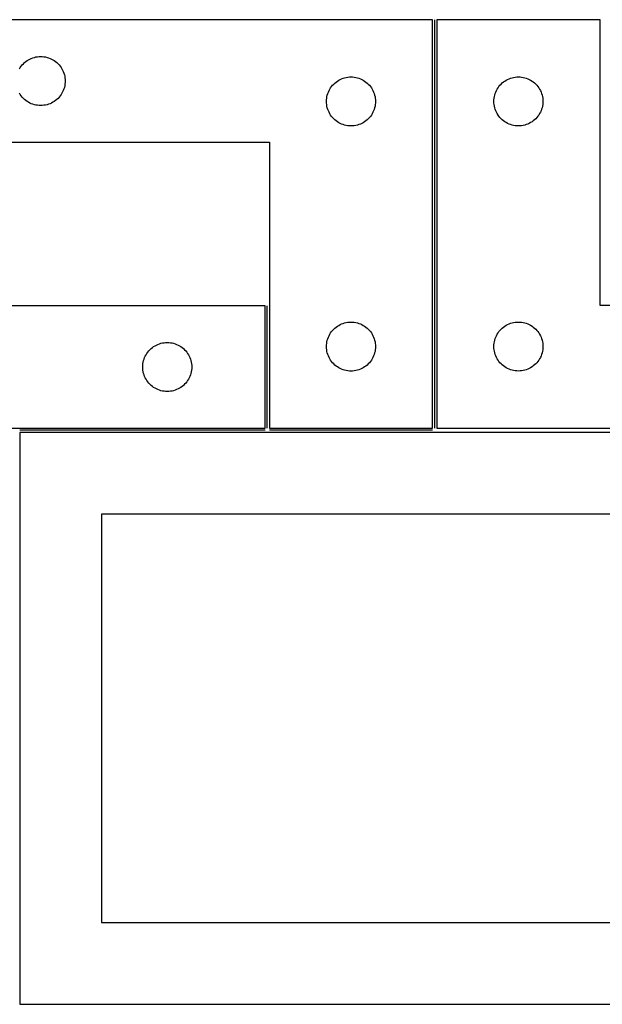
# Model space of a CAD drawing. Header units: millimetres. Extents: x 7 to 1243, y 7 to 2493.
# Tile 11 of 17: x 278 to 492, y 2122 to 2483. Entities that reach past the tile are written whole.
import ezdxf

# ---------------------------------------------------------------- set-up
doc = ezdxf.new("R2010")
doc.units = ezdxf.units.MM
doc.layers.add('COMMON', color=5, linetype='CONTINUOUS', true_color=0x0000ff)
doc.layers.add('CUT', color=7, linetype='CONTINUOUS', true_color=0x000000)

msp = doc.modelspace()

# ---------------------------------------------------------------- linework, layer by layer
at = {"layer": 'COMMON'}
for p, q in [((430.430753, 2333.251496), (430.430753, 2483.2305)), ((368.930752, 2333.2305), (368.930752, 2378.2305)), ((368.180751, 2332.4805), (278.0419, 2332.4805)), ((429.680752, 2332.4805), (369.680752, 2332.4805))]:
    msp.add_line(p, q, dxfattribs=at)
at = {"layer": 'CUT'}
for p, q in [((429.680752, 2483.2305), (249.680752, 2483.2305)), ((429.680752, 2333.2305), (429.680752, 2483.2305)), ((491.180753, 2483.251496), (431.180753, 2483.251496)), ((431.180753, 2483.251496), (431.180753, 2333.251496)), ((491.180753, 2378.251496), (491.180753, 2483.251496)), ((282.236601, 2469.045416), (282.787796, 2469.252871)), ((282.787796, 2469.252871), (283.35138, 2469.423833)), ((283.35138, 2469.423833), (283.924939, 2469.557568)), ((283.924939, 2469.557568), (284.506016, 2469.653504)), ((284.506016, 2469.653504), (285.092123, 2469.711231)), ((285.092123, 2469.711231), (285.680752, 2469.7305)), ((285.680752, 2469.7305), (286.26938, 2469.711231)), ((286.26938, 2469.711231), (286.855487, 2469.653504)), ((286.855487, 2469.653504), (287.436564, 2469.557568)), ((287.436564, 2469.557568), (288.010123, 2469.423833)), ((288.010123, 2469.423833), (288.573707, 2469.252871)), ((288.573707, 2469.252871), (289.124902, 2469.045416)), ((277.886523, 2465.2305), (278.197525, 2465.730632)), ((278.197525, 2465.730632), (278.540572, 2466.209353)), ((278.540572, 2466.209353), (278.914193, 2466.664613)), ((278.914193, 2466.664613), (279.316791, 2467.094461)), ((279.316791, 2467.094461), (279.746639, 2467.497059)), ((279.746639, 2467.497059), (280.201899, 2467.87068)), ((280.201899, 2467.87068), (280.680619, 2468.213727)), ((280.680619, 2468.213727), (281.180752, 2468.524729)), ((281.180752, 2468.524729), (281.700153, 2468.802355)), ((281.700153, 2468.802355), (282.236601, 2469.045416)), ((289.124902, 2469.045416), (289.66135, 2468.802355)), ((289.66135, 2468.802355), (290.180752, 2468.524729)), ((290.180752, 2468.524729), (290.680884, 2468.213727)), ((290.680884, 2468.213727), (291.159604, 2467.87068)), ((291.159604, 2467.87068), (291.614864, 2467.497059)), ((291.614864, 2467.497059), (292.044713, 2467.094461)), ((292.044713, 2467.094461), (292.44731, 2466.664613)), ((292.44731, 2466.664613), (292.820932, 2466.209353)), ((292.820932, 2466.209353), (293.163978, 2465.730632)), ((293.163978, 2465.730632), (293.47498, 2465.2305)), ((293.47498, 2465.2305), (293.752606, 2464.711098)), ((293.752606, 2464.711098), (293.995667, 2464.174651)), ((293.995667, 2464.174651), (294.203123, 2463.623455)), ((294.203123, 2463.623455), (294.374084, 2463.059872)), ((294.374084, 2463.059872), (294.507819, 2462.486313)), ((294.507819, 2462.486313), (294.603755, 2461.905236)), ((397.35138, 2461.923833), (397.924939, 2462.057568)), ((397.924939, 2462.057568), (398.506016, 2462.153504)), ((398.506016, 2462.153504), (399.092123, 2462.211231)), ((399.092123, 2462.211231), (399.680752, 2462.2305)), ((399.680752, 2462.2305), (400.26938, 2462.211231)), ((400.26938, 2462.211231), (400.855487, 2462.153504)), ((400.855487, 2462.153504), (401.436564, 2462.057568)), ((401.436564, 2462.057568), (402.010123, 2461.923833)), ((458.851381, 2461.944829), (459.42494, 2462.078564)), ((459.42494, 2462.078564), (460.006017, 2462.1745)), ((460.006017, 2462.1745), (460.592124, 2462.232227)), ((460.592124, 2462.232227), (461.180753, 2462.251496)), ((461.180753, 2462.251496), (461.769381, 2462.232227)), ((461.769381, 2462.232227), (462.355488, 2462.1745)), ((462.355488, 2462.1745), (462.936565, 2462.078564)), ((462.936565, 2462.078564), (463.510124, 2461.944829)), ((294.374084, 2458.401129), (294.203123, 2457.837545)), ((294.507819, 2458.974687), (294.374084, 2458.401129)), ((294.603755, 2459.555765), (294.507819, 2458.974687)), ((294.603755, 2461.905236), (294.661482, 2461.319128)), ((294.661482, 2460.141872), (294.603755, 2459.555765)), ((294.661482, 2461.319128), (294.680752, 2460.7305)), ((294.680752, 2460.7305), (294.661482, 2460.141872)), ((392.197525, 2458.230632), (392.540572, 2458.709353)), ((392.540572, 2458.709353), (392.914193, 2459.164613)), ((392.914193, 2459.164613), (393.316791, 2459.594461)), ((393.316791, 2459.594461), (393.746639, 2459.997059)), ((393.746639, 2459.997059), (394.201899, 2460.37068)), ((394.201899, 2460.37068), (394.680619, 2460.713727)), ((394.680619, 2460.713727), (395.180752, 2461.024729)), ((395.180752, 2461.024729), (395.700153, 2461.302355)), ((395.700153, 2461.302355), (396.236601, 2461.545416)), ((396.236601, 2461.545416), (396.787796, 2461.752871)), ((396.787796, 2461.752871), (397.35138, 2461.923833)), ((402.010123, 2461.923833), (402.573707, 2461.752871)), ((402.573707, 2461.752871), (403.124902, 2461.545416)), ((403.124902, 2461.545416), (403.66135, 2461.302355)), ((403.66135, 2461.302355), (404.180752, 2461.024729)), ((404.180752, 2461.024729), (404.680884, 2460.713727)), ((404.680884, 2460.713727), (405.159604, 2460.37068)), ((405.159604, 2460.37068), (405.614864, 2459.997059)), ((405.614864, 2459.997059), (406.044713, 2459.594461)), ((406.044713, 2459.594461), (406.44731, 2459.164613)), ((406.44731, 2459.164613), (406.820932, 2458.709353)), ((406.820932, 2458.709353), (407.163978, 2458.230632)), ((453.697526, 2458.251628), (454.040573, 2458.730349)), ((454.040573, 2458.730349), (454.414194, 2459.185609)), ((454.414194, 2459.185609), (454.816792, 2459.615457)), ((454.816792, 2459.615457), (455.24664, 2460.018054)), ((455.24664, 2460.018054), (455.7019, 2460.391676)), ((455.7019, 2460.391676), (456.18062, 2460.734723)), ((456.18062, 2460.734723), (456.680753, 2461.045725)), ((456.680753, 2461.045725), (457.200154, 2461.323351)), ((457.200154, 2461.323351), (457.736602, 2461.566412)), ((457.736602, 2461.566412), (458.287797, 2461.773867)), ((458.287797, 2461.773867), (458.851381, 2461.944829)), ((463.510124, 2461.944829), (464.073708, 2461.773867)), ((464.073708, 2461.773867), (464.624903, 2461.566412)), ((464.624903, 2461.566412), (465.161351, 2461.323351)), ((465.161351, 2461.323351), (465.680753, 2461.045725)), ((465.680753, 2461.045725), (466.180885, 2460.734723)), ((466.180885, 2460.734723), (466.659605, 2460.391676)), ((466.659605, 2460.391676), (467.114865, 2460.018054)), ((467.114865, 2460.018054), (467.544714, 2459.615457)), ((467.544714, 2459.615457), (467.947311, 2459.185609)), ((467.947311, 2459.185609), (468.320933, 2458.730349)), ((468.320933, 2458.730349), (468.663979, 2458.251628)), ((278.197525, 2455.730368), (277.886523, 2456.2305)), ((278.540572, 2455.251647), (278.197525, 2455.730368)), ((278.914193, 2454.796388), (278.540572, 2455.251647)), ((279.316791, 2454.366539), (278.914193, 2454.796388)), ((292.44731, 2454.796388), (292.044713, 2454.366539)), ((292.820932, 2455.251647), (292.44731, 2454.796388)), ((293.163978, 2455.730368), (292.820932, 2455.251647)), ((293.47498, 2456.2305), (293.163978, 2455.730368)), ((293.752606, 2456.749902), (293.47498, 2456.2305)), ((293.995667, 2457.286349), (293.752606, 2456.749902)), ((294.203123, 2457.837545), (293.995667, 2457.286349)), ((390.757748, 2454.405236), (390.853684, 2454.986313)), ((390.853684, 2454.986313), (390.987419, 2455.559872)), ((390.987419, 2455.559872), (391.15838, 2456.123455)), ((391.15838, 2456.123455), (391.365836, 2456.674651)), ((391.365836, 2456.674651), (391.608897, 2457.211098)), ((391.608897, 2457.211098), (391.886523, 2457.7305)), ((391.886523, 2457.7305), (392.197525, 2458.230632)), ((407.163978, 2458.230632), (407.47498, 2457.7305)), ((407.47498, 2457.7305), (407.752606, 2457.211098)), ((407.752606, 2457.211098), (407.995667, 2456.674651)), ((407.995667, 2456.674651), (408.203123, 2456.123455)), ((408.203123, 2456.123455), (408.374084, 2455.559872)), ((408.374084, 2455.559872), (408.507819, 2454.986313)), ((408.507819, 2454.986313), (408.603755, 2454.405236)), ((452.257749, 2454.426232), (452.353685, 2455.007309)), ((452.353685, 2455.007309), (452.48742, 2455.580868)), ((452.48742, 2455.580868), (452.658381, 2456.144451)), ((452.658381, 2456.144451), (452.865837, 2456.695647)), ((452.865837, 2456.695647), (453.108898, 2457.232094)), ((453.108898, 2457.232094), (453.386524, 2457.751496)), ((453.386524, 2457.751496), (453.697526, 2458.251628)), ((468.663979, 2458.251628), (468.974981, 2457.751496)), ((468.974981, 2457.751496), (469.252607, 2457.232094)), ((469.252607, 2457.232094), (469.495668, 2456.695647)), ((469.495668, 2456.695647), (469.703124, 2456.144451)), ((469.703124, 2456.144451), (469.874085, 2455.580868)), ((469.874085, 2455.580868), (470.00782, 2455.007309)), ((470.00782, 2455.007309), (470.103756, 2454.426232)), ((279.746639, 2453.963942), (279.316791, 2454.366539)), ((280.201899, 2453.59032), (279.746639, 2453.963942)), ((280.680619, 2453.247274), (280.201899, 2453.59032)), ((281.180752, 2452.936272), (280.680619, 2453.247274)), ((281.700153, 2452.658646), (281.180752, 2452.936272)), ((282.236601, 2452.415584), (281.700153, 2452.658646)), ((282.787796, 2452.208129), (282.236601, 2452.415584)), ((283.35138, 2452.037168), (282.787796, 2452.208129)), ((283.924939, 2451.903433), (283.35138, 2452.037168)), ((284.506016, 2451.807497), (283.924939, 2451.903433)), ((285.092123, 2451.74977), (284.506016, 2451.807497)), ((285.680752, 2451.7305), (285.092123, 2451.74977)), ((286.26938, 2451.74977), (285.680752, 2451.7305)), ((286.855487, 2451.807497), (286.26938, 2451.74977)), ((287.436564, 2451.903433), (286.855487, 2451.807497)), ((288.010123, 2452.037168), (287.436564, 2451.903433)), ((288.573707, 2452.208129), (288.010123, 2452.037168)), ((289.124902, 2452.415584), (288.573707, 2452.208129)), ((289.66135, 2452.658646), (289.124902, 2452.415584)), ((290.180752, 2452.936272), (289.66135, 2452.658646)), ((290.680884, 2453.247274), (290.180752, 2452.936272)), ((291.159604, 2453.59032), (290.680884, 2453.247274)), ((291.614864, 2453.963942), (291.159604, 2453.59032)), ((292.044713, 2454.366539), (291.614864, 2453.963942)), ((390.680752, 2453.2305), (390.700021, 2453.819128)), ((390.700021, 2452.641872), (390.680752, 2453.2305)), ((390.700021, 2453.819128), (390.757748, 2454.405236)), ((390.757748, 2452.055765), (390.700021, 2452.641872)), ((390.853684, 2451.474687), (390.757748, 2452.055765)), ((390.987419, 2450.901129), (390.853684, 2451.474687)), ((408.507819, 2451.474687), (408.374084, 2450.901129)), ((408.603755, 2452.055765), (408.507819, 2451.474687)), ((408.603755, 2454.405236), (408.661482, 2453.819128)), ((408.661482, 2452.641872), (408.603755, 2452.055765)), ((408.661482, 2453.819128), (408.680752, 2453.2305)), ((408.680752, 2453.2305), (408.661482, 2452.641872)), ((452.180753, 2453.251496), (452.200022, 2453.840124)), ((452.200022, 2452.662868), (452.180753, 2453.251496)), ((452.200022, 2453.840124), (452.257749, 2454.426232)), ((452.257749, 2452.07676), (452.200022, 2452.662868)), ((452.353685, 2451.495683), (452.257749, 2452.07676)), ((452.48742, 2450.922125), (452.353685, 2451.495683)), ((470.00782, 2451.495683), (469.874085, 2450.922125)), ((470.103756, 2452.07676), (470.00782, 2451.495683)), ((470.103756, 2454.426232), (470.161483, 2453.840124)), ((470.161483, 2452.662868), (470.103756, 2452.07676)), ((470.161483, 2453.840124), (470.180753, 2453.251496)), ((470.180753, 2453.251496), (470.161483, 2452.662868)), ((391.15838, 2450.337545), (390.987419, 2450.901129)), ((391.365836, 2449.786349), (391.15838, 2450.337545)), ((391.608897, 2449.249902), (391.365836, 2449.786349)), ((391.886523, 2448.7305), (391.608897, 2449.249902)), ((392.197525, 2448.230368), (391.886523, 2448.7305)), ((392.540572, 2447.751647), (392.197525, 2448.230368)), ((392.914193, 2447.296388), (392.540572, 2447.751647)), ((406.820932, 2447.751647), (406.44731, 2447.296388)), ((407.163978, 2448.230368), (406.820932, 2447.751647)), ((407.47498, 2448.7305), (407.163978, 2448.230368)), ((407.752606, 2449.249902), (407.47498, 2448.7305)), ((407.995667, 2449.786349), (407.752606, 2449.249902)), ((408.203123, 2450.337545), (407.995667, 2449.786349)), ((408.374084, 2450.901129), (408.203123, 2450.337545)), ((452.658381, 2450.358541), (452.48742, 2450.922125)), ((452.865837, 2449.807345), (452.658381, 2450.358541)), ((453.108898, 2449.270898), (452.865837, 2449.807345)), ((453.386524, 2448.751496), (453.108898, 2449.270898)), ((453.697526, 2448.251364), (453.386524, 2448.751496)), ((454.040573, 2447.772643), (453.697526, 2448.251364)), ((454.414194, 2447.317384), (454.040573, 2447.772643)), ((468.320933, 2447.772643), (467.947311, 2447.317384)), ((468.663979, 2448.251364), (468.320933, 2447.772643)), ((468.974981, 2448.751496), (468.663979, 2448.251364)), ((469.252607, 2449.270898), (468.974981, 2448.751496)), ((469.495668, 2449.807345), (469.252607, 2449.270898)), ((469.703124, 2450.358541), (469.495668, 2449.807345)), ((469.874085, 2450.922125), (469.703124, 2450.358541)), ((393.316791, 2446.866539), (392.914193, 2447.296388)), ((393.746639, 2446.463942), (393.316791, 2446.866539)), ((394.201899, 2446.09032), (393.746639, 2446.463942)), ((394.680619, 2445.747274), (394.201899, 2446.09032)), ((395.180752, 2445.436272), (394.680619, 2445.747274)), ((395.700153, 2445.158646), (395.180752, 2445.436272)), ((396.236601, 2444.915584), (395.700153, 2445.158646)), ((396.787796, 2444.708129), (396.236601, 2444.915584)), ((397.35138, 2444.537168), (396.787796, 2444.708129)), ((397.924939, 2444.403433), (397.35138, 2444.537168)), ((398.506016, 2444.307497), (397.924939, 2444.403433)), ((399.092123, 2444.24977), (398.506016, 2444.307497)), ((399.680752, 2444.2305), (399.092123, 2444.24977)), ((400.26938, 2444.24977), (399.680752, 2444.2305)), ((400.855487, 2444.307497), (400.26938, 2444.24977)), ((401.436564, 2444.403433), (400.855487, 2444.307497)), ((402.010123, 2444.537168), (401.436564, 2444.403433)), ((402.573707, 2444.708129), (402.010123, 2444.537168)), ((403.124902, 2444.915584), (402.573707, 2444.708129)), ((403.66135, 2445.158646), (403.124902, 2444.915584)), ((404.180752, 2445.436272), (403.66135, 2445.158646)), ((404.680884, 2445.747274), (404.180752, 2445.436272)), ((405.159604, 2446.09032), (404.680884, 2445.747274)), ((405.614864, 2446.463942), (405.159604, 2446.09032)), ((406.044713, 2446.866539), (405.614864, 2446.463942)), ((406.44731, 2447.296388), (406.044713, 2446.866539)), ((454.816792, 2446.887535), (454.414194, 2447.317384)), ((455.24664, 2446.484938), (454.816792, 2446.887535)), ((455.7019, 2446.111316), (455.24664, 2446.484938)), ((456.18062, 2445.76827), (455.7019, 2446.111316)), ((456.680753, 2445.457268), (456.18062, 2445.76827)), ((457.200154, 2445.179642), (456.680753, 2445.457268)), ((457.736602, 2444.93658), (457.200154, 2445.179642)), ((458.287797, 2444.729125), (457.736602, 2444.93658)), ((458.851381, 2444.558164), (458.287797, 2444.729125)), ((459.42494, 2444.424429), (458.851381, 2444.558164)), ((460.006017, 2444.328492), (459.42494, 2444.424429)), ((460.592124, 2444.270766), (460.006017, 2444.328492)), ((461.180753, 2444.251496), (460.592124, 2444.270766)), ((461.769381, 2444.270766), (461.180753, 2444.251496)), ((462.355488, 2444.328492), (461.769381, 2444.270766)), ((462.936565, 2444.424429), (462.355488, 2444.328492)), ((463.510124, 2444.558164), (462.936565, 2444.424429)), ((464.073708, 2444.729125), (463.510124, 2444.558164)), ((464.624903, 2444.93658), (464.073708, 2444.729125)), ((465.161351, 2445.179642), (464.624903, 2444.93658)), ((465.680753, 2445.457268), (465.161351, 2445.179642)), ((466.180885, 2445.76827), (465.680753, 2445.457268)), ((466.659605, 2446.111316), (466.180885, 2445.76827)), ((467.114865, 2446.484938), (466.659605, 2446.111316)), ((467.544714, 2446.887535), (467.114865, 2446.484938)), ((467.947311, 2447.317384), (467.544714, 2446.887535)), ((249.680752, 2438.2305), (369.680752, 2438.2305)), ((369.680752, 2438.2305), (369.680752, 2333.2305)), ((368.180751, 2378.2305), (248.180751, 2378.2305)), ((368.180751, 2333.2305), (368.180751, 2378.2305)), ((611.180753, 2378.251496), (491.180753, 2378.251496)), ((396.236601, 2371.545416), (396.787796, 2371.752871)), ((396.787796, 2371.752871), (397.35138, 2371.923833)), ((397.35138, 2371.923833), (397.924939, 2372.057568)), ((397.924939, 2372.057568), (398.506016, 2372.153504)), ((398.506016, 2372.153504), (399.092123, 2372.211231)), ((399.092123, 2372.211231), (399.680752, 2372.2305)), ((399.680752, 2372.2305), (400.26938, 2372.211231)), ((400.26938, 2372.211231), (400.855487, 2372.153504)), ((400.855487, 2372.153504), (401.436564, 2372.057568)), ((401.436564, 2372.057568), (402.010123, 2371.923833)), ((402.010123, 2371.923833), (402.573707, 2371.752871)), ((402.573707, 2371.752871), (403.124902, 2371.545416)), ((457.736602, 2371.566412), (458.287797, 2371.773867)), ((458.287797, 2371.773867), (458.851381, 2371.944829)), ((458.851381, 2371.944829), (459.42494, 2372.078564)), ((459.42494, 2372.078564), (460.006017, 2372.1745)), ((460.006017, 2372.1745), (460.592124, 2372.232227)), ((460.592124, 2372.232227), (461.180753, 2372.251496)), ((461.180753, 2372.251496), (461.769381, 2372.232227)), ((461.769381, 2372.232227), (462.355488, 2372.1745)), ((462.355488, 2372.1745), (462.936565, 2372.078564)), ((462.936565, 2372.078564), (463.510124, 2371.944829)), ((463.510124, 2371.944829), (464.073708, 2371.773867)), ((464.073708, 2371.773867), (464.624903, 2371.566412)), ((391.886523, 2367.7305), (392.197525, 2368.230632)), ((392.197525, 2368.230632), (392.540572, 2368.709353)), ((392.540572, 2368.709353), (392.914193, 2369.164613)), ((392.914193, 2369.164613), (393.316791, 2369.594461)), ((393.316791, 2369.594461), (393.746639, 2369.997059)), ((393.746639, 2369.997059), (394.201899, 2370.37068)), ((394.201899, 2370.37068), (394.680619, 2370.713727)), ((394.680619, 2370.713727), (395.180752, 2371.024729)), ((395.180752, 2371.024729), (395.700153, 2371.302355)), ((395.700153, 2371.302355), (396.236601, 2371.545416)), ((403.124902, 2371.545416), (403.66135, 2371.302355)), ((403.66135, 2371.302355), (404.180752, 2371.024729)), ((404.180752, 2371.024729), (404.680884, 2370.713727)), ((404.680884, 2370.713727), (405.159604, 2370.37068)), ((405.159604, 2370.37068), (405.614864, 2369.997059)), ((405.614864, 2369.997059), (406.044713, 2369.594461)), ((406.044713, 2369.594461), (406.44731, 2369.164613)), ((406.44731, 2369.164613), (406.820932, 2368.709353)), ((406.820932, 2368.709353), (407.163978, 2368.230632)), ((407.163978, 2368.230632), (407.47498, 2367.7305)), ((453.386524, 2367.751496), (453.697526, 2368.251628)), ((453.697526, 2368.251628), (454.040573, 2368.730349)), ((454.040573, 2368.730349), (454.414194, 2369.185609)), ((454.414194, 2369.185609), (454.816792, 2369.615457)), ((454.816792, 2369.615457), (455.24664, 2370.018054)), ((455.24664, 2370.018054), (455.7019, 2370.391676)), ((455.7019, 2370.391676), (456.18062, 2370.734723)), ((456.18062, 2370.734723), (456.680753, 2371.045725)), ((456.680753, 2371.045725), (457.200154, 2371.323351)), ((457.200154, 2371.323351), (457.736602, 2371.566412)), ((464.624903, 2371.566412), (465.161351, 2371.323351)), ((465.161351, 2371.323351), (465.680753, 2371.045725)), ((465.680753, 2371.045725), (466.180885, 2370.734723)), ((466.180885, 2370.734723), (466.659605, 2370.391676)), ((466.659605, 2370.391676), (467.114865, 2370.018054)), ((467.114865, 2370.018054), (467.544714, 2369.615457)), ((467.544714, 2369.615457), (467.947311, 2369.185609)), ((467.947311, 2369.185609), (468.320933, 2368.730349)), ((468.320933, 2368.730349), (468.663979, 2368.251628)), ((468.663979, 2368.251628), (468.974981, 2367.751496)), ((329.287795, 2364.252871), (329.851379, 2364.423833)), ((329.851379, 2364.423833), (330.424938, 2364.557568)), ((330.424938, 2364.557568), (331.006015, 2364.653504)), ((331.006015, 2364.653504), (331.592122, 2364.711231)), ((331.592122, 2364.711231), (332.180751, 2364.7305)), ((332.180751, 2364.7305), (332.769379, 2364.711231)), ((332.769379, 2364.711231), (333.355486, 2364.653504)), ((333.355486, 2364.653504), (333.936563, 2364.557568)), ((333.936563, 2364.557568), (334.510122, 2364.423833)), ((334.510122, 2364.423833), (335.073706, 2364.252871)), ((390.700021, 2363.819128), (390.757748, 2364.405236)), ((390.757748, 2364.405236), (390.853684, 2364.986313)), ((390.853684, 2364.986313), (390.987419, 2365.559872)), ((390.987419, 2365.559872), (391.15838, 2366.123455)), ((391.15838, 2366.123455), (391.365836, 2366.674651)), ((391.365836, 2366.674651), (391.608897, 2367.211098)), ((391.608897, 2367.211098), (391.886523, 2367.7305)), ((407.47498, 2367.7305), (407.752606, 2367.211098)), ((407.752606, 2367.211098), (407.995667, 2366.674651)), ((407.995667, 2366.674651), (408.203123, 2366.123455)), ((408.203123, 2366.123455), (408.374084, 2365.559872)), ((408.374084, 2365.559872), (408.507819, 2364.986313)), ((408.507819, 2364.986313), (408.603755, 2364.405236)), ((408.603755, 2364.405236), (408.661482, 2363.819128)), ((452.200022, 2363.840124), (452.257749, 2364.426232)), ((452.257749, 2364.426232), (452.353685, 2365.007309)), ((452.353685, 2365.007309), (452.48742, 2365.580868)), ((452.48742, 2365.580868), (452.658381, 2366.144451)), ((452.658381, 2366.144451), (452.865837, 2366.695647)), ((452.865837, 2366.695647), (453.108898, 2367.232094)), ((453.108898, 2367.232094), (453.386524, 2367.751496)), ((468.974981, 2367.751496), (469.252607, 2367.232094)), ((469.252607, 2367.232094), (469.495668, 2366.695647)), ((469.495668, 2366.695647), (469.703124, 2366.144451)), ((469.703124, 2366.144451), (469.874085, 2365.580868)), ((469.874085, 2365.580868), (470.00782, 2365.007309)), ((470.00782, 2365.007309), (470.103756, 2364.426232)), ((470.103756, 2364.426232), (470.161483, 2363.840124)), ((324.697524, 2360.730632), (325.040571, 2361.209353)), ((325.040571, 2361.209353), (325.414192, 2361.664613)), ((325.414192, 2361.664613), (325.81679, 2362.094461)), ((325.81679, 2362.094461), (326.246638, 2362.497059)), ((326.246638, 2362.497059), (326.701898, 2362.87068)), ((326.701898, 2362.87068), (327.180618, 2363.213727)), ((327.180618, 2363.213727), (327.680751, 2363.524729)), ((327.680751, 2363.524729), (328.200152, 2363.802355)), ((328.200152, 2363.802355), (328.7366, 2364.045416)), ((328.7366, 2364.045416), (329.287795, 2364.252871)), ((335.073706, 2364.252871), (335.624901, 2364.045416)), ((335.624901, 2364.045416), (336.161349, 2363.802355)), ((336.161349, 2363.802355), (336.680751, 2363.524729)), ((336.680751, 2363.524729), (337.180883, 2363.213727)), ((337.180883, 2363.213727), (337.659603, 2362.87068)), ((337.659603, 2362.87068), (338.114863, 2362.497059)), ((338.114863, 2362.497059), (338.544712, 2362.094461)), ((338.544712, 2362.094461), (338.947309, 2361.664613)), ((338.947309, 2361.664613), (339.320931, 2361.209353)), ((339.320931, 2361.209353), (339.663977, 2360.730632)), ((390.680752, 2363.2305), (390.700021, 2363.819128)), ((390.700021, 2362.641872), (390.680752, 2363.2305)), ((390.757748, 2362.055765), (390.700021, 2362.641872)), ((390.853684, 2361.474687), (390.757748, 2362.055765)), ((390.987419, 2360.901129), (390.853684, 2361.474687)), ((391.15838, 2360.337545), (390.987419, 2360.901129)), ((408.374084, 2360.901129), (408.203123, 2360.337545)), ((408.507819, 2361.474687), (408.374084, 2360.901129)), ((408.603755, 2362.055765), (408.507819, 2361.474687)), ((408.661482, 2362.641872), (408.603755, 2362.055765)), ((408.661482, 2363.819128), (408.680752, 2363.2305)), ((408.680752, 2363.2305), (408.661482, 2362.641872)), ((452.180753, 2363.251496), (452.200022, 2363.840124)), ((452.200022, 2362.662868), (452.180753, 2363.251496)), ((452.257749, 2362.07676), (452.200022, 2362.662868)), ((452.353685, 2361.495683), (452.257749, 2362.07676)), ((452.48742, 2360.922125), (452.353685, 2361.495683)), ((452.658381, 2360.358541), (452.48742, 2360.922125)), ((469.874085, 2360.922125), (469.703124, 2360.358541)), ((470.00782, 2361.495683), (469.874085, 2360.922125)), ((470.103756, 2362.07676), (470.00782, 2361.495683)), ((470.161483, 2362.662868), (470.103756, 2362.07676)), ((470.161483, 2363.840124), (470.180753, 2363.251496)), ((470.180753, 2363.251496), (470.161483, 2362.662868)), ((323.257747, 2356.905236), (323.353683, 2357.486313)), ((323.353683, 2357.486313), (323.487418, 2358.059872)), ((323.487418, 2358.059872), (323.658379, 2358.623455)), ((323.658379, 2358.623455), (323.865835, 2359.174651)), ((323.865835, 2359.174651), (324.108896, 2359.711098)), ((324.108896, 2359.711098), (324.386522, 2360.2305)), ((324.386522, 2360.2305), (324.697524, 2360.730632)), ((339.663977, 2360.730632), (339.974979, 2360.2305)), ((339.974979, 2360.2305), (340.252605, 2359.711098)), ((340.252605, 2359.711098), (340.495666, 2359.174651)), ((340.495666, 2359.174651), (340.703122, 2358.623455)), ((340.703122, 2358.623455), (340.874083, 2358.059872)), ((340.874083, 2358.059872), (341.007818, 2357.486313)), ((341.007818, 2357.486313), (341.103754, 2356.905236)), ((391.365836, 2359.786349), (391.15838, 2360.337545)), ((391.608897, 2359.249902), (391.365836, 2359.786349)), ((391.886523, 2358.7305), (391.608897, 2359.249902)), ((392.197525, 2358.230368), (391.886523, 2358.7305)), ((392.540572, 2357.751647), (392.197525, 2358.230368)), ((392.914193, 2357.296388), (392.540572, 2357.751647)), ((393.316791, 2356.866539), (392.914193, 2357.296388)), ((406.44731, 2357.296388), (406.044713, 2356.866539)), ((406.820932, 2357.751647), (406.44731, 2357.296388)), ((407.163978, 2358.230368), (406.820932, 2357.751647)), ((407.47498, 2358.7305), (407.163978, 2358.230368)), ((407.752606, 2359.249902), (407.47498, 2358.7305)), ((407.995667, 2359.786349), (407.752606, 2359.249902)), ((408.203123, 2360.337545), (407.995667, 2359.786349)), ((452.865837, 2359.807345), (452.658381, 2360.358541)), ((453.108898, 2359.270898), (452.865837, 2359.807345)), ((453.386524, 2358.751496), (453.108898, 2359.270898)), ((453.697526, 2358.251364), (453.386524, 2358.751496)), ((454.040573, 2357.772643), (453.697526, 2358.251364)), ((454.414194, 2357.317384), (454.040573, 2357.772643)), ((454.816792, 2356.887535), (454.414194, 2357.317384)), ((467.947311, 2357.317384), (467.544714, 2356.887535)), ((468.320933, 2357.772643), (467.947311, 2357.317384)), ((468.663979, 2358.251364), (468.320933, 2357.772643)), ((468.974981, 2358.751496), (468.663979, 2358.251364)), ((469.252607, 2359.270898), (468.974981, 2358.751496)), ((469.495668, 2359.807345), (469.252607, 2359.270898)), ((469.703124, 2360.358541), (469.495668, 2359.807345)), ((323.180751, 2355.7305), (323.20002, 2356.319128)), ((323.20002, 2355.141872), (323.180751, 2355.7305)), ((323.20002, 2356.319128), (323.257747, 2356.905236)), ((323.257747, 2354.555765), (323.20002, 2355.141872)), ((323.353683, 2353.974687), (323.257747, 2354.555765)), ((323.487418, 2353.401129), (323.353683, 2353.974687)), ((341.007818, 2353.974687), (340.874083, 2353.401129)), ((341.103754, 2354.555765), (341.007818, 2353.974687)), ((341.103754, 2356.905236), (341.161481, 2356.319128)), ((341.161481, 2355.141872), (341.103754, 2354.555765)), ((341.161481, 2356.319128), (341.180751, 2355.7305)), ((341.180751, 2355.7305), (341.161481, 2355.141872)), ((393.746639, 2356.463942), (393.316791, 2356.866539)), ((394.201899, 2356.09032), (393.746639, 2356.463942)), ((394.680619, 2355.747274), (394.201899, 2356.09032)), ((395.180752, 2355.436272), (394.680619, 2355.747274)), ((395.700153, 2355.158646), (395.180752, 2355.436272)), ((396.236601, 2354.915584), (395.700153, 2355.158646)), ((396.787796, 2354.708129), (396.236601, 2354.915584)), ((397.35138, 2354.537168), (396.787796, 2354.708129)), ((397.924939, 2354.403433), (397.35138, 2354.537168)), ((398.506016, 2354.307497), (397.924939, 2354.403433)), ((399.092123, 2354.24977), (398.506016, 2354.307497)), ((399.680752, 2354.2305), (399.092123, 2354.24977)), ((400.26938, 2354.24977), (399.680752, 2354.2305)), ((400.855487, 2354.307497), (400.26938, 2354.24977)), ((401.436564, 2354.403433), (400.855487, 2354.307497)), ((402.010123, 2354.537168), (401.436564, 2354.403433)), ((402.573707, 2354.708129), (402.010123, 2354.537168)), ((403.124902, 2354.915584), (402.573707, 2354.708129)), ((403.66135, 2355.158646), (403.124902, 2354.915584)), ((404.180752, 2355.436272), (403.66135, 2355.158646)), ((404.680884, 2355.747274), (404.180752, 2355.436272)), ((405.159604, 2356.09032), (404.680884, 2355.747274)), ((405.614864, 2356.463942), (405.159604, 2356.09032)), ((406.044713, 2356.866539), (405.614864, 2356.463942)), ((455.24664, 2356.484938), (454.816792, 2356.887535)), ((455.7019, 2356.111316), (455.24664, 2356.484938)), ((456.18062, 2355.76827), (455.7019, 2356.111316)), ((456.680753, 2355.457268), (456.18062, 2355.76827)), ((457.200154, 2355.179642), (456.680753, 2355.457268)), ((457.736602, 2354.93658), (457.200154, 2355.179642)), ((458.287797, 2354.729125), (457.736602, 2354.93658)), ((458.851381, 2354.558164), (458.287797, 2354.729125)), ((459.42494, 2354.424429), (458.851381, 2354.558164)), ((460.006017, 2354.328492), (459.42494, 2354.424429)), ((460.592124, 2354.270766), (460.006017, 2354.328492)), ((461.180753, 2354.251496), (460.592124, 2354.270766)), ((461.769381, 2354.270766), (461.180753, 2354.251496)), ((462.355488, 2354.328492), (461.769381, 2354.270766)), ((462.936565, 2354.424429), (462.355488, 2354.328492)), ((463.510124, 2354.558164), (462.936565, 2354.424429)), ((464.073708, 2354.729125), (463.510124, 2354.558164)), ((464.624903, 2354.93658), (464.073708, 2354.729125)), ((465.161351, 2355.179642), (464.624903, 2354.93658)), ((465.680753, 2355.457268), (465.161351, 2355.179642)), ((466.180885, 2355.76827), (465.680753, 2355.457268)), ((466.659605, 2356.111316), (466.180885, 2355.76827)), ((467.114865, 2356.484938), (466.659605, 2356.111316)), ((467.544714, 2356.887535), (467.114865, 2356.484938)), ((323.658379, 2352.837545), (323.487418, 2353.401129)), ((323.865835, 2352.286349), (323.658379, 2352.837545)), ((324.108896, 2351.749902), (323.865835, 2352.286349)), ((324.386522, 2351.2305), (324.108896, 2351.749902)), ((324.697524, 2350.730368), (324.386522, 2351.2305)), ((325.040571, 2350.251647), (324.697524, 2350.730368)), ((325.414192, 2349.796388), (325.040571, 2350.251647)), ((339.320931, 2350.251647), (338.947309, 2349.796388)), ((339.663977, 2350.730368), (339.320931, 2350.251647)), ((339.974979, 2351.2305), (339.663977, 2350.730368)), ((340.252605, 2351.749902), (339.974979, 2351.2305)), ((340.495666, 2352.286349), (340.252605, 2351.749902)), ((340.703122, 2352.837545), (340.495666, 2352.286349)), ((340.874083, 2353.401129), (340.703122, 2352.837545)), ((325.81679, 2349.366539), (325.414192, 2349.796388)), ((326.246638, 2348.963942), (325.81679, 2349.366539)), ((326.701898, 2348.59032), (326.246638, 2348.963942)), ((327.180618, 2348.247274), (326.701898, 2348.59032)), ((327.680751, 2347.936272), (327.180618, 2348.247274)), ((328.200152, 2347.658646), (327.680751, 2347.936272)), ((328.7366, 2347.415584), (328.200152, 2347.658646)), ((329.287795, 2347.208129), (328.7366, 2347.415584)), ((329.851379, 2347.037168), (329.287795, 2347.208129)), ((330.424938, 2346.903433), (329.851379, 2347.037168)), ((331.006015, 2346.807497), (330.424938, 2346.903433)), ((331.592122, 2346.74977), (331.006015, 2346.807497)), ((332.180751, 2346.7305), (331.592122, 2346.74977)), ((332.769379, 2346.74977), (332.180751, 2346.7305)), ((333.355486, 2346.807497), (332.769379, 2346.74977)), ((333.936563, 2346.903433), (333.355486, 2346.807497)), ((334.510122, 2347.037168), (333.936563, 2346.903433)), ((335.073706, 2347.208129), (334.510122, 2347.037168)), ((335.624901, 2347.415584), (335.073706, 2347.208129)), ((336.161349, 2347.658646), (335.624901, 2347.415584)), ((336.680751, 2347.936272), (336.161349, 2347.658646)), ((337.180883, 2348.247274), (336.680751, 2347.936272)), ((337.659603, 2348.59032), (337.180883, 2348.247274)), ((338.114863, 2348.963942), (337.659603, 2348.59032)), ((338.544712, 2349.366539), (338.114863, 2348.963942)), ((338.947309, 2349.796388), (338.544712, 2349.366539)), ((188.180751, 2333.2305), (368.180751, 2333.2305)), ((369.680752, 2333.2305), (429.680752, 2333.2305)), ((431.180753, 2333.251496), (611.180753, 2333.251496)), ((548.0419, 2331.730499), (278.0419, 2331.730499)), ((278.0419, 2331.730499), (278.0419, 2121.730499)), ((518.0419, 2301.730499), (308.0419, 2301.730499)), ((308.0419, 2301.730499), (308.0419, 2151.730499)), ((308.0419, 2151.730499), (518.0419, 2151.730499)), ((278.0419, 2121.730499), (548.0419, 2121.730499))]:
    msp.add_line(p, q, dxfattribs=at)

doc.saveas('drawing.dxf')
